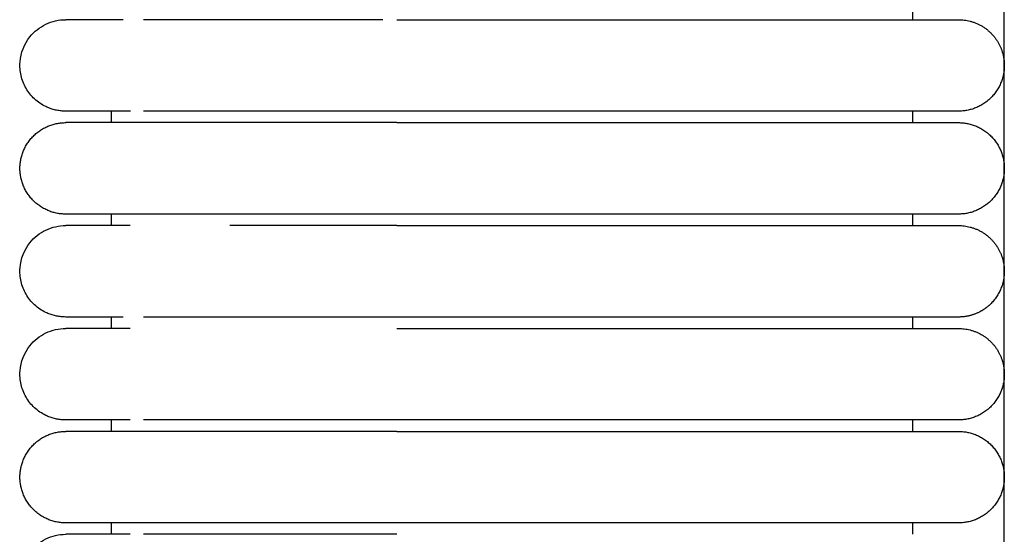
# Model space of a CAD drawing. Header units: millimetres. Extents: x -31695 to -19845, y -5614 to 7253.
# Tile 128 of 256: x -31406 to -31363, y 5378 to 5400. Entities that reach past the tile are written whole.
import ezdxf

# ---------------------------------------------------------------- set-up
doc = ezdxf.new("R2010")
doc.units = ezdxf.units.MM
doc.layers.add('2d', color=7, linetype='Continuous', true_color=0x000000)

msp = doc.modelspace()

# ---------------------------------------------------------------- linework, layer by layer
at = {"layer": '2d', "linetype": 'Continuous', "lineweight": -3}
msp.add_lwpolyline([(-31363.204, 4642.495), (-31363.204, 5407.495)], dxfattribs=at)
for points, degree in [([(-31367.204, 5400.495), (-31367.204, 5400.745), (-31367.204, 5400.995)], 2), ([(-31389.743, 5400.495), (-31380.974, 5400.495), (-31372.204, 5400.495)], 2), ([(-31404.2, 5396.495), (-31404.2, 5396.495), (-31404.2, 5396.495), (-31404.199, 5396.495)], 3), ([(-31402.204, 5395.995), (-31402.204, 5396.245), (-31402.204, 5396.495)], 2), ([(-31372.204, 5396.495), (-31380.974, 5396.495), (-31389.743, 5396.495)], 2), ([(-31367.204, 5395.996), (-31367.204, 5396.245), (-31367.204, 5396.495)], 2), ([(-31389.743, 5395.995), (-31380.974, 5395.995), (-31372.204, 5395.995)], 2), ([(-31367.204, 5395.995), (-31367.204, 5395.995), (-31367.204, 5395.996)], 2), ([(-31402.204, 5391.495), (-31402.204, 5391.745), (-31402.204, 5391.995)], 2), ([(-31372.204, 5391.995), (-31380.974, 5391.995), (-31389.743, 5391.995)], 2), ([(-31367.204, 5391.495), (-31367.204, 5391.745), (-31367.204, 5391.995)], 2), ([(-31389.743, 5391.495), (-31380.974, 5391.495), (-31372.204, 5391.495)], 2), ([(-31402.204, 5386.995), (-31402.204, 5387.245), (-31402.204, 5387.495)], 2), ([(-31372.204, 5387.495), (-31380.974, 5387.495), (-31389.743, 5387.495)], 2), ([(-31367.204, 5386.995), (-31367.204, 5387.245), (-31367.204, 5387.496)], 2), ([(-31389.743, 5386.995), (-31380.974, 5386.995), (-31372.204, 5386.995)], 2), ([(-31404.2, 5382.995), (-31404.2, 5382.995), (-31404.2, 5382.995), (-31404.199, 5382.995)], 3), ([(-31402.204, 5382.495), (-31402.204, 5382.745), (-31402.204, 5382.995)], 2), ([(-31372.204, 5382.995), (-31380.974, 5382.995), (-31389.743, 5382.995)], 2), ([(-31367.204, 5382.495), (-31367.204, 5382.745), (-31367.204, 5382.995)], 2), ([(-31389.743, 5382.495), (-31380.974, 5382.495), (-31372.204, 5382.495)], 2), ([(-31402.204, 5377.995), (-31402.204, 5378.245), (-31402.204, 5378.495)], 2), ([(-31372.204, 5378.495), (-31380.974, 5378.495), (-31389.743, 5378.495)], 2), ([(-31367.204, 5377.995), (-31367.204, 5378.245), (-31367.204, 5378.495)], 2)]:
    msp.add_open_spline(points, degree=degree, dxfattribs=at)
for points, knots in [([(-31404.2, 5396.495), (-31404.237, 5396.496), (-31404.271, 5396.497), (-31404.304, 5396.498), (-31404.337, 5396.5), (-31404.37, 5396.503), (-31404.403, 5396.505), (-31404.436, 5396.51), (-31404.469, 5396.514), (-31404.502, 5396.518), (-31404.535, 5396.524), (-31404.568, 5396.529), (-31404.6, 5396.535), (-31404.633, 5396.543), (-31404.665, 5396.55), (-31404.698, 5396.557), (-31404.73, 5396.566), (-31404.762, 5396.575), (-31404.794, 5396.584), (-31404.825, 5396.595), (-31404.857, 5396.605), (-31404.888, 5396.616), (-31404.919, 5396.628), (-31404.95, 5396.64), (-31404.981, 5396.652), (-31405.011, 5396.665), (-31405.042, 5396.679), (-31405.072, 5396.693), (-31405.252, 5396.779), (-31405.418, 5396.893), (-31405.565, 5397.029), (-31405.711, 5397.165), (-31405.837, 5397.322), (-31405.936, 5397.495), (-31406.036, 5397.668), (-31406.11, 5397.855), (-31406.154, 5398.05), (-31406.199, 5398.244), (-31406.214, 5398.446), (-31406.199, 5398.645), (-31406.169, 5399.042), (-31406.017, 5399.43), (-31405.768, 5399.742), (-31405.582, 5399.976), (-31405.342, 5400.167), (-31405.072, 5400.297), (-31404.803, 5400.427), (-31404.504, 5400.495), (-31404.204, 5400.495)], [27.520766, 27.520766, 27.520766, 27.520766, 28.585186, 28.585186, 28.585186, 29.649607, 29.649607, 29.649607, 30.714028, 30.714028, 30.714028, 31.778448, 31.778448, 31.778448, 32.842869, 32.842869, 32.842869, 33.90729, 33.90729, 33.90729, 34.97171, 34.97171, 34.97171, 36.036131, 36.036131, 36.036131, 37.100552, 37.100552, 37.100552, 37.740116, 37.740116, 37.740116, 38.37936, 38.37936, 38.37936, 39.018712, 39.018712, 39.018712, 39.658369, 39.658369, 39.658369, 40.950988, 40.950988, 40.950988, 41.914881, 41.914881, 41.914881, 42.878079, 42.878079, 42.878079, 42.878079]), ([(-31401.7, 5400.495), (-31402.245, 5400.495), (-31402.7, 5400.495), (-31403.066, 5400.495), (-31403.437, 5400.495), (-31403.715, 5400.495), (-31403.904, 5400.495), (-31404.092, 5400.495), (-31404.191, 5400.495), (-31404.204, 5400.495)], [1.332783, 1.332783, 1.332783, 1.332783, 8.630284, 8.630284, 8.630284, 15.940526, 15.940526, 15.940526, 23.144641, 23.144641, 23.144641, 23.144641]), ([(-31390.347, 5400.495), (-31390.549, 5400.495), (-31390.952, 5400.495), (-31391.553, 5400.495), (-31392.152, 5400.495), (-31392.745, 5400.495), (-31393.331, 5400.495), (-31393.909, 5400.495), (-31394.287, 5400.495), (-31394.662, 5400.495), (-31395.031, 5400.495), (-31395.567, 5400.495), (-31396.083, 5400.495), (-31396.58, 5400.495), (-31397.055, 5400.495), (-31397.509, 5400.495), (-31397.868, 5400.495), (-31398.144, 5400.495), (-31398.278, 5400.495), (-31398.352, 5400.495), (-31398.368, 5400.495), (-31398.399, 5400.495), (-31398.426, 5400.495), (-31398.449, 5400.495), (-31398.464, 5400.495), (-31398.491, 5400.495), (-31398.576, 5400.495), (-31398.682, 5400.495), (-31398.801, 5400.495), (-31398.89, 5400.495), (-31398.978, 5400.495), (-31399.065, 5400.495), (-31399.137, 5400.495), (-31399.194, 5400.495), (-31399.25, 5400.495), (-31399.32, 5400.495), (-31399.486, 5400.495), (-31399.647, 5400.495), (-31399.802, 5400.495), (-31399.879, 5400.495), (-31399.941, 5400.495), (-31399.991, 5400.495), (-31400.028, 5400.495), (-31400.064, 5400.495), (-31400.113, 5400.495), (-31400.196, 5400.495), (-31400.312, 5400.495), (-31400.412, 5400.495), (-31400.472, 5400.495), (-31400.494, 5400.495), (-31400.526, 5400.495), (-31400.563, 5400.495), (-31400.604, 5400.495), (-31400.63, 5400.495), (-31400.65, 5400.495), (-31400.671, 5400.495), (-31400.691, 5400.495), (-31400.711, 5400.495), (-31400.725, 5400.495), (-31400.74, 5400.495), (-31400.752, 5400.495), (-31400.762, 5400.495), (-31400.772, 5400.495), (-31400.779, 5400.495), (-31400.811, 5400.495)], [1.564355, 1.564355, 1.564355, 1.564355, 1.615769, 1.667183, 1.718596, 1.77001, 1.821424, 1.872837, 1.924251, 1.924251, 1.975864, 2.027477, 2.079089, 2.130702, 2.182315, 2.233928, 2.285541, 2.311347, 2.337153, 2.337153, 2.34019, 2.343226, 2.349299, 2.350817, 2.352335, 2.355371, 2.361444, 2.385734, 2.397879, 2.410025, 2.42217, 2.434315, 2.44646, 2.452533, 2.458605, 2.470751, 2.482896, 2.531477, 2.543622, 2.555767, 2.567912, 2.573985, 2.580058, 2.58613, 2.592203, 2.604348, 2.628638, 2.652929, 2.659001, 2.662038, 2.665074, 2.677219, 2.683292, 2.689364, 2.692401, 2.695437, 2.70151, 2.704546, 2.707582, 2.710618, 2.713655, 2.715173, 2.716691, 2.719727, 2.719727, 2.719727, 2.719727]), ([(-31401.381, 5396.495), (-31402.066, 5396.495), (-31402.627, 5396.495), (-31403.062, 5396.495), (-31403.432, 5396.495), (-31403.71, 5396.495), (-31403.899, 5396.495), (-31404.088, 5396.495), (-31404.186, 5396.495), (-31404.199, 5396.495)], [0, 0, 0, 0, 8.583004, 8.583004, 8.583004, 15.826789, 15.826789, 15.826789, 22.96541, 22.96541, 22.96541, 22.96541]), ([(-31389.743, 5396.495), (-31389.945, 5396.495), (-31390.146, 5396.495), (-31390.347, 5396.495), (-31390.549, 5396.495), (-31390.75, 5396.495), (-31390.951, 5396.495), (-31391.152, 5396.495), (-31391.352, 5396.495), (-31391.552, 5396.495), (-31391.752, 5396.495), (-31391.952, 5396.495), (-31392.15, 5396.495), (-31392.348, 5396.495), (-31392.546, 5396.495), (-31392.743, 5396.495), (-31392.939, 5396.495), (-31393.134, 5396.495), (-31393.328, 5396.495), (-31393.522, 5396.495), (-31393.715, 5396.495), (-31393.905, 5396.495), (-31394.096, 5396.495), (-31394.285, 5396.495), (-31394.472, 5396.495), (-31394.66, 5396.495), (-31394.845, 5396.495), (-31395.026, 5396.495), (-31395.208, 5396.495), (-31395.386, 5396.495), (-31395.562, 5396.495), (-31395.737, 5396.495), (-31395.909, 5396.495), (-31396.077, 5396.495), (-31396.246, 5396.495), (-31396.411, 5396.495), (-31396.573, 5396.495), (-31396.735, 5396.495), (-31396.894, 5396.495), (-31397.048, 5396.495), (-31397.203, 5396.495), (-31397.354, 5396.495), (-31397.502, 5396.495), (-31397.649, 5396.495), (-31397.793, 5396.495), (-31397.933, 5396.495), (-31398.003, 5396.495), (-31398.072, 5396.495), (-31398.14, 5396.495), (-31398.208, 5396.495), (-31398.275, 5396.495), (-31398.341, 5396.495), (-31398.349, 5396.495), (-31398.356, 5396.495), (-31398.364, 5396.495), (-31398.372, 5396.495), (-31398.38, 5396.495), (-31398.387, 5396.495), (-31398.403, 5396.495), (-31398.418, 5396.495), (-31398.434, 5396.495), (-31398.438, 5396.495), (-31398.441, 5396.495), (-31398.445, 5396.495), (-31398.449, 5396.495), (-31398.453, 5396.495), (-31398.457, 5396.495), (-31398.465, 5396.495), (-31398.472, 5396.495), (-31398.48, 5396.495), (-31398.495, 5396.495), (-31398.511, 5396.495), (-31398.526, 5396.495), (-31398.587, 5396.495), (-31398.648, 5396.495), (-31398.708, 5396.495), (-31398.738, 5396.495), (-31398.768, 5396.495), (-31398.797, 5396.495), (-31398.827, 5396.495), (-31398.857, 5396.495), (-31398.886, 5396.495), (-31398.916, 5396.495), (-31398.945, 5396.495), (-31398.974, 5396.495), (-31399.003, 5396.495), (-31399.032, 5396.495), (-31399.061, 5396.495), (-31399.09, 5396.495), (-31399.119, 5396.495), (-31399.147, 5396.495), (-31399.161, 5396.495), (-31399.176, 5396.495), (-31399.19, 5396.495), (-31399.204, 5396.495), (-31399.218, 5396.495), (-31399.232, 5396.495), (-31399.26, 5396.495), (-31399.288, 5396.495), (-31399.316, 5396.495), (-31399.344, 5396.495), (-31399.372, 5396.495), (-31399.399, 5396.495), (-31399.509, 5396.495), (-31399.616, 5396.495), (-31399.721, 5396.495), (-31399.747, 5396.495), (-31399.772, 5396.495), (-31399.798, 5396.495), (-31399.824, 5396.495), (-31399.849, 5396.495), (-31399.874, 5396.495), (-31399.9, 5396.495), (-31399.925, 5396.495), (-31399.95, 5396.495), (-31399.962, 5396.495), (-31399.974, 5396.495), (-31399.987, 5396.495), (-31399.999, 5396.495), (-31400.011, 5396.495), (-31400.024, 5396.495), (-31400.036, 5396.495), (-31400.048, 5396.495), (-31400.06, 5396.495), (-31400.072, 5396.495), (-31400.084, 5396.495), (-31400.096, 5396.495), (-31400.12, 5396.495), (-31400.144, 5396.495), (-31400.168, 5396.495), (-31400.215, 5396.495), (-31400.262, 5396.495), (-31400.307, 5396.495), (-31400.352, 5396.495), (-31400.397, 5396.495), (-31400.441, 5396.495), (-31400.452, 5396.495), (-31400.462, 5396.495), (-31400.473, 5396.495), (-31400.479, 5396.495), (-31400.484, 5396.495), (-31400.489, 5396.495), (-31400.495, 5396.495), (-31400.5, 5396.495), (-31400.505, 5396.495), (-31400.527, 5396.495), (-31400.548, 5396.495), (-31400.569, 5396.495), (-31400.579, 5396.495), (-31400.59, 5396.495), (-31400.6, 5396.495), (-31400.61, 5396.495), (-31400.621, 5396.495), (-31400.631, 5396.495), (-31400.636, 5396.495), (-31400.641, 5396.495), (-31400.646, 5396.495), (-31400.651, 5396.495), (-31400.656, 5396.495), (-31400.661, 5396.495), (-31400.671, 5396.495), (-31400.681, 5396.495), (-31400.691, 5396.495), (-31400.696, 5396.495), (-31400.701, 5396.495), (-31400.706, 5396.495), (-31400.711, 5396.495), (-31400.716, 5396.495), (-31400.721, 5396.495), (-31400.726, 5396.495), (-31400.731, 5396.495), (-31400.736, 5396.495), (-31400.741, 5396.495), (-31400.745, 5396.495), (-31400.75, 5396.495), (-31400.753, 5396.495), (-31400.755, 5396.495), (-31400.765, 5396.495), (-31400.77, 5396.495), (-31400.774, 5396.495), (-31400.806, 5396.495)], [1.758265, 1.758265, 1.758265, 1.758265, 2.366323, 2.366323, 2.366323, 2.974626, 2.974626, 2.974626, 3.58405, 3.58405, 3.58405, 4.19447, 4.19447, 4.19447, 4.805787, 4.805787, 4.805787, 5.41792, 5.41792, 5.41792, 6.030782, 6.030782, 6.030782, 6.644359, 6.644359, 6.644359, 7.257048, 7.257048, 7.257048, 7.864065, 7.864065, 7.864065, 8.465743, 8.465743, 8.465743, 9.062117, 9.062117, 9.062117, 9.653125, 9.653125, 9.653125, 10.23866, 10.23866, 10.23866, 10.818482, 10.818482, 10.818482, 11.106173, 11.106173, 11.106173, 11.392341, 11.392341, 11.392341, 11.425966, 11.425966, 11.425966, 11.459629, 11.459629, 11.459629, 11.527044, 11.527044, 11.527044, 11.543916, 11.543916, 11.543916, 11.560796, 11.560796, 11.560796, 11.594577, 11.594577, 11.594577, 11.662229, 11.662229, 11.662229, 11.933992, 11.933992, 11.933992, 12.070562, 12.070562, 12.070562, 12.207581, 12.207581, 12.207581, 12.345045, 12.345045, 12.345045, 12.482946, 12.482946, 12.482946, 12.62128, 12.62128, 12.62128, 12.690608, 12.690608, 12.690608, 12.760042, 12.760042, 12.760042, 12.899227, 12.899227, 12.899227, 13.038829, 13.038829, 13.038829, 13.601325, 13.601325, 13.601325, 13.742956, 13.742956, 13.742956, 13.884983, 13.884983, 13.884983, 14.027405, 14.027405, 14.027405, 14.098763, 14.098763, 14.098763, 14.170219, 14.170219, 14.170219, 14.241773, 14.241773, 14.241773, 14.313424, 14.313424, 14.313424, 14.457016, 14.457016, 14.457016, 14.745358, 14.745358, 14.745358, 15.03525, 15.03525, 15.03525, 15.107966, 15.107966, 15.107966, 15.144362, 15.144362, 15.144362, 15.180781, 15.180781, 15.180781, 15.3267, 15.3267, 15.3267, 15.399807, 15.399807, 15.399807, 15.473012, 15.473012, 15.473012, 15.509651, 15.509651, 15.509651, 15.546315, 15.546315, 15.546315, 15.619717, 15.619717, 15.619717, 15.656455, 15.656455, 15.656455, 15.693218, 15.693218, 15.693218, 15.730006, 15.730006, 15.730006, 15.766819, 15.766819, 15.766819, 15.803657, 15.803657, 15.803657, 15.840519, 15.840519, 15.840519, 15.840519]), ([(-31404.2, 5387.495), (-31404.237, 5387.496), (-31404.271, 5387.497), (-31404.304, 5387.498), (-31404.337, 5387.5), (-31404.37, 5387.503), (-31404.403, 5387.505), (-31404.436, 5387.51), (-31404.469, 5387.514), (-31404.502, 5387.518), (-31404.535, 5387.524), (-31404.568, 5387.529), (-31404.6, 5387.535), (-31404.633, 5387.543), (-31404.665, 5387.55), (-31404.698, 5387.557), (-31404.73, 5387.566), (-31404.762, 5387.575), (-31404.794, 5387.584), (-31404.825, 5387.595), (-31404.857, 5387.605), (-31404.888, 5387.616), (-31404.919, 5387.628), (-31404.95, 5387.64), (-31404.981, 5387.652), (-31405.011, 5387.665), (-31405.042, 5387.679), (-31405.072, 5387.693), (-31405.252, 5387.779), (-31405.418, 5387.893), (-31405.565, 5388.029), (-31405.711, 5388.165), (-31405.837, 5388.322), (-31405.936, 5388.495), (-31406.036, 5388.668), (-31406.11, 5388.855), (-31406.154, 5389.05), (-31406.199, 5389.244), (-31406.214, 5389.446), (-31406.199, 5389.645), (-31406.169, 5390.042), (-31406.017, 5390.43), (-31405.768, 5390.742), (-31405.582, 5390.976), (-31405.342, 5391.167), (-31405.072, 5391.297), (-31404.803, 5391.427), (-31404.504, 5391.495), (-31404.204, 5391.495)], [27.461889, 27.461889, 27.461889, 27.461889, 28.530391, 28.530391, 28.530391, 29.598892, 29.598892, 29.598892, 30.667394, 30.667394, 30.667394, 31.735895, 31.735895, 31.735895, 32.804396, 32.804396, 32.804396, 33.872898, 33.872898, 33.872898, 34.941399, 34.941399, 34.941399, 36.009901, 36.009901, 36.009901, 37.078402, 37.078402, 37.078402, 37.720418, 37.720418, 37.720418, 38.362113, 38.362113, 38.362113, 39.003916, 39.003916, 39.003916, 39.646025, 39.646025, 39.646025, 40.9436, 40.9436, 40.9436, 41.911189, 41.911189, 41.911189, 42.878079, 42.878079, 42.878079, 42.878079]), ([(-31401.386, 5391.495), (-31402.071, 5391.495), (-31402.632, 5391.495), (-31403.066, 5391.495), (-31403.437, 5391.495), (-31403.715, 5391.495), (-31403.904, 5391.495), (-31404.092, 5391.495), (-31404.191, 5391.495), (-31404.204, 5391.495)], [0, 0, 0, 0, 8.64999, 8.64999, 8.64999, 15.950307, 15.950307, 15.950307, 23.144641, 23.144641, 23.144641, 23.144641]), ([(-31389.743, 5391.495), (-31389.945, 5391.495), (-31390.348, 5391.495), (-31390.951, 5391.495), (-31391.553, 5391.495), (-31392.152, 5391.495), (-31392.745, 5391.495), (-31393.331, 5391.495), (-31393.909, 5391.495), (-31394.287, 5391.495), (-31394.662, 5391.495), (-31395.031, 5391.495), (-31395.567, 5391.495), (-31396.249, 5391.495), (-31396.729, 5391.495), (-31397.034, 5391.495)], [1.5131938, 1.5131938, 1.5131938, 1.5131938, 1.5643554, 1.615517, 1.6666785, 1.7178401, 1.7690017, 1.8201632, 1.8713248, 1.9224864, 1.9224864, 1.9738461, 2.0252058, 2.0765655, 2.1773658, 2.1773658, 2.1773658, 2.1773658]), ([(-31401.691, 5387.495), (-31402.237, 5387.495), (-31402.694, 5387.495), (-31403.062, 5387.495), (-31403.432, 5387.495), (-31403.71, 5387.495), (-31403.899, 5387.495), (-31404.088, 5387.495), (-31404.186, 5387.495), (-31404.199, 5387.495)], [1.31115, 1.31115, 1.31115, 1.31115, 8.570493, 8.570493, 8.570493, 15.820579, 15.820579, 15.820579, 22.965411, 22.965411, 22.965411, 22.965411]), ([(-31389.743, 5387.495), (-31389.945, 5387.495), (-31390.146, 5387.495), (-31390.347, 5387.495), (-31390.549, 5387.495), (-31390.75, 5387.495), (-31390.951, 5387.495), (-31391.152, 5387.495), (-31391.353, 5387.495), (-31391.553, 5387.495), (-31391.753, 5387.495), (-31391.952, 5387.495), (-31392.151, 5387.495), (-31392.35, 5387.495), (-31392.547, 5387.495), (-31392.744, 5387.495), (-31392.94, 5387.495), (-31393.136, 5387.495), (-31393.33, 5387.495), (-31393.524, 5387.495), (-31393.716, 5387.495), (-31393.907, 5387.495), (-31394.098, 5387.495), (-31394.287, 5387.495), (-31394.474, 5387.495), (-31394.662, 5387.495), (-31394.847, 5387.495), (-31395.029, 5387.495), (-31395.21, 5387.495), (-31395.389, 5387.495), (-31395.564, 5387.495), (-31395.739, 5387.495), (-31395.911, 5387.495), (-31396.08, 5387.495), (-31396.249, 5387.495), (-31396.414, 5387.495), (-31396.576, 5387.495), (-31396.738, 5387.495), (-31396.897, 5387.495), (-31397.051, 5387.495), (-31397.206, 5387.495), (-31397.358, 5387.495), (-31397.505, 5387.495), (-31397.579, 5387.495), (-31397.652, 5387.495), (-31397.724, 5387.495), (-31397.795, 5387.495), (-31397.866, 5387.495), (-31397.936, 5387.495), (-31398.076, 5387.495), (-31398.212, 5387.495), (-31398.344, 5387.495), (-31398.346, 5387.495), (-31398.348, 5387.495), (-31398.356, 5387.495), (-31398.36, 5387.495), (-31398.364, 5387.495), (-31398.368, 5387.495), (-31398.376, 5387.495), (-31398.383, 5387.495), (-31398.391, 5387.495), (-31398.395, 5387.495), (-31398.399, 5387.495), (-31398.403, 5387.495), (-31398.407, 5387.495), (-31398.41, 5387.495), (-31398.414, 5387.495), (-31398.418, 5387.495), (-31398.422, 5387.495), (-31398.426, 5387.495), (-31398.43, 5387.495), (-31398.434, 5387.495), (-31398.437, 5387.495), (-31398.468, 5387.495), (-31398.499, 5387.495), (-31398.53, 5387.495), (-31398.56, 5387.495), (-31398.591, 5387.495), (-31398.621, 5387.495), (-31398.651, 5387.495), (-31398.681, 5387.495), (-31398.712, 5387.495), (-31398.727, 5387.495), (-31398.742, 5387.495), (-31398.756, 5387.495), (-31398.764, 5387.495), (-31398.771, 5387.495), (-31398.779, 5387.495), (-31398.786, 5387.495), (-31398.794, 5387.495), (-31398.801, 5387.495), (-31398.831, 5387.495), (-31398.861, 5387.495), (-31398.89, 5387.495), (-31398.949, 5387.495), (-31399.007, 5387.495), (-31399.065, 5387.495), (-31399.123, 5387.495), (-31399.18, 5387.495), (-31399.236, 5387.495), (-31399.243, 5387.495), (-31399.25, 5387.495), (-31399.257, 5387.495), (-31399.264, 5387.495), (-31399.271, 5387.495), (-31399.278, 5387.495), (-31399.292, 5387.495), (-31399.306, 5387.495), (-31399.32, 5387.495), (-31399.348, 5387.495), (-31399.376, 5387.495), (-31399.403, 5387.495), (-31399.458, 5387.495), (-31399.513, 5387.495), (-31399.566, 5387.495), (-31399.62, 5387.495), (-31399.673, 5387.495), (-31399.725, 5387.495), (-31399.751, 5387.495), (-31399.777, 5387.495), (-31399.802, 5387.495), (-31399.828, 5387.495), (-31399.853, 5387.495), (-31399.879, 5387.495), (-31399.904, 5387.495), (-31399.929, 5387.495), (-31399.954, 5387.495), (-31399.966, 5387.495), (-31399.979, 5387.495), (-31399.991, 5387.495), (-31400.003, 5387.495), (-31400.016, 5387.495), (-31400.028, 5387.495), (-31400.04, 5387.495), (-31400.052, 5387.495), (-31400.064, 5387.495), (-31400.07, 5387.495), (-31400.077, 5387.495), (-31400.083, 5387.495), (-31400.089, 5387.495), (-31400.095, 5387.495), (-31400.101, 5387.495), (-31400.107, 5387.495), (-31400.113, 5387.495), (-31400.119, 5387.495), (-31400.125, 5387.495), (-31400.131, 5387.495), (-31400.137, 5387.495), (-31400.148, 5387.495), (-31400.16, 5387.495), (-31400.172, 5387.495), (-31400.22, 5387.495), (-31400.266, 5387.495), (-31400.311, 5387.495), (-31400.357, 5387.495), (-31400.401, 5387.495), (-31400.445, 5387.495), (-31400.451, 5387.495), (-31400.456, 5387.495), (-31400.461, 5387.495), (-31400.467, 5387.495), (-31400.472, 5387.495), (-31400.478, 5387.495), (-31400.483, 5387.495), (-31400.488, 5387.495), (-31400.494, 5387.495), (-31400.499, 5387.495), (-31400.505, 5387.495), (-31400.51, 5387.495), (-31400.531, 5387.495), (-31400.552, 5387.495), (-31400.573, 5387.495), (-31400.584, 5387.495), (-31400.594, 5387.495), (-31400.604, 5387.495), (-31400.615, 5387.495), (-31400.625, 5387.495), (-31400.635, 5387.495), (-31400.64, 5387.495), (-31400.645, 5387.495), (-31400.651, 5387.495), (-31400.653, 5387.495), (-31400.656, 5387.495), (-31400.666, 5387.495), (-31400.676, 5387.495), (-31400.686, 5387.495), (-31400.696, 5387.495), (-31400.701, 5387.495), (-31400.706, 5387.495), (-31400.711, 5387.495), (-31400.716, 5387.495), (-31400.721, 5387.495), (-31400.726, 5387.495), (-31400.728, 5387.495), (-31400.73, 5387.495), (-31400.74, 5387.495), (-31400.745, 5387.495), (-31400.75, 5387.495), (-31400.809, 5387.495)], [1.758068, 1.758068, 1.758068, 1.758068, 2.369594, 2.369594, 2.369594, 2.981155, 2.981155, 2.981155, 3.593833, 3.593833, 3.593833, 4.207519, 4.207519, 4.207519, 4.822108, 4.822108, 4.822108, 5.43751, 5.43751, 5.43751, 6.053659, 6.053659, 6.053659, 6.670529, 6.670529, 6.670529, 7.286505, 7.286505, 7.286505, 7.896781, 7.896781, 7.896781, 8.501675, 8.501675, 8.501675, 9.101245, 9.101245, 9.101245, 9.695424, 9.695424, 9.695424, 10.284089, 10.284089, 10.284089, 10.57627, 10.57627, 10.57627, 10.866992, 10.866992, 10.866992, 11.443952, 11.443952, 11.443952, 11.460852, 11.460852, 11.460852, 11.477761, 11.477761, 11.477761, 11.511602, 11.511602, 11.511602, 11.528534, 11.528534, 11.528534, 11.545474, 11.545474, 11.545474, 11.562421, 11.562421, 11.562421, 11.579375, 11.579375, 11.579375, 11.715278, 11.715278, 11.715278, 11.851652, 11.851652, 11.851652, 11.98849, 11.98849, 11.98849, 12.057082, 12.057082, 12.057082, 12.09142, 12.09142, 12.09142, 12.125787, 12.125787, 12.125787, 12.263535, 12.263535, 12.263535, 12.540365, 12.540365, 12.540365, 12.818935, 12.818935, 12.818935, 12.853877, 12.853877, 12.853877, 12.888844, 12.888844, 12.888844, 12.958859, 12.958859, 12.958859, 13.099202, 13.099202, 13.099202, 13.381133, 13.381133, 13.381133, 13.664695, 13.664695, 13.664695, 13.807079, 13.807079, 13.807079, 13.949861, 13.949861, 13.949861, 14.093039, 14.093039, 14.093039, 14.164776, 14.164776, 14.164776, 14.236611, 14.236611, 14.236611, 14.308545, 14.308545, 14.308545, 14.344548, 14.344548, 14.344548, 14.380576, 14.380576, 14.380576, 14.416628, 14.416628, 14.416628, 14.452705, 14.452705, 14.452705, 14.524931, 14.524931, 14.524931, 14.81481, 14.81481, 14.81481, 15.106246, 15.106246, 15.106246, 15.142785, 15.142785, 15.142785, 15.179349, 15.179349, 15.179349, 15.215937, 15.215937, 15.215937, 15.25255, 15.25255, 15.25255, 15.399245, 15.399245, 15.399245, 15.47274, 15.47274, 15.47274, 15.546333, 15.546333, 15.546333, 15.583167, 15.583167, 15.583167, 15.620026, 15.620026, 15.620026, 15.693817, 15.693817, 15.693817, 15.730751, 15.730751, 15.730751, 15.767709, 15.767709, 15.767709, 15.804692, 15.804692, 15.804692, 15.8417, 15.8417, 15.8417, 15.8417]), ([(-31404.2, 5382.995), (-31404.237, 5382.996), (-31404.271, 5382.997), (-31404.304, 5382.998), (-31404.337, 5383), (-31404.37, 5383.003), (-31404.403, 5383.005), (-31404.436, 5383.01), (-31404.469, 5383.014), (-31404.502, 5383.018), (-31404.535, 5383.024), (-31404.568, 5383.029), (-31404.6, 5383.035), (-31404.633, 5383.043), (-31404.665, 5383.05), (-31404.698, 5383.057), (-31404.73, 5383.066), (-31404.762, 5383.075), (-31404.794, 5383.084), (-31404.825, 5383.095), (-31404.857, 5383.105), (-31404.888, 5383.116), (-31404.919, 5383.128), (-31404.95, 5383.14), (-31404.981, 5383.152), (-31405.011, 5383.165), (-31405.042, 5383.179), (-31405.072, 5383.193), (-31405.252, 5383.279), (-31405.418, 5383.393), (-31405.565, 5383.529), (-31405.711, 5383.665), (-31405.837, 5383.822), (-31405.936, 5383.995), (-31406.036, 5384.168), (-31406.11, 5384.355), (-31406.154, 5384.55), (-31406.199, 5384.744), (-31406.214, 5384.946), (-31406.199, 5385.145), (-31406.169, 5385.542), (-31406.017, 5385.93), (-31405.768, 5386.242), (-31405.582, 5386.476), (-31405.342, 5386.667), (-31405.072, 5386.797), (-31404.803, 5386.927), (-31404.504, 5386.995), (-31404.204, 5386.995)], [27.520766, 27.520766, 27.520766, 27.520766, 28.585187, 28.585187, 28.585187, 29.649608, 29.649608, 29.649608, 30.714028, 30.714028, 30.714028, 31.778449, 31.778449, 31.778449, 32.842869, 32.842869, 32.842869, 33.90729, 33.90729, 33.90729, 34.971711, 34.971711, 34.971711, 36.036131, 36.036131, 36.036131, 37.100552, 37.100552, 37.100552, 37.740116, 37.740116, 37.740116, 38.37936, 38.37936, 38.37936, 39.018713, 39.018713, 39.018713, 39.658369, 39.658369, 39.658369, 40.950988, 40.950988, 40.950988, 41.914881, 41.914881, 41.914881, 42.878079, 42.878079, 42.878079, 42.878079]), ([(-31401.386, 5386.995), (-31402.071, 5386.995), (-31402.632, 5386.995), (-31403.066, 5386.995), (-31403.437, 5386.995), (-31403.715, 5386.995), (-31403.904, 5386.995), (-31404.092, 5386.995), (-31404.191, 5386.995), (-31404.204, 5386.995)], [0, 0, 0, 0, 8.64999, 8.64999, 8.64999, 15.950307, 15.950307, 15.950307, 23.144641, 23.144641, 23.144641, 23.144641]), ([(-31401.386, 5382.995), (-31402.069, 5382.995), (-31402.628, 5382.995), (-31403.062, 5382.995), (-31403.432, 5382.995), (-31403.71, 5382.995), (-31403.899, 5382.995), (-31404.088, 5382.995), (-31404.186, 5382.995), (-31404.199, 5382.995)], [0.021128, 0.021128, 0.021128, 0.021128, 8.582815, 8.582815, 8.582815, 15.826695, 15.826695, 15.826695, 22.965412, 22.965412, 22.965412, 22.965412]), ([(-31389.743, 5382.995), (-31389.943, 5382.995), (-31390.148, 5382.995), (-31390.347, 5382.995), (-31390.549, 5382.995), (-31390.75, 5382.995), (-31390.951, 5382.995), (-31391.152, 5382.995), (-31391.353, 5382.995), (-31391.553, 5382.995), (-31391.753, 5382.995), (-31391.952, 5382.995), (-31392.151, 5382.995), (-31392.35, 5382.995), (-31392.547, 5382.995), (-31392.744, 5382.995), (-31392.94, 5382.995), (-31393.136, 5382.995), (-31393.33, 5382.995), (-31393.524, 5382.995), (-31393.716, 5382.995), (-31393.907, 5382.995), (-31394.098, 5382.995), (-31394.287, 5382.995), (-31394.474, 5382.995), (-31394.662, 5382.995), (-31394.847, 5382.995), (-31395.029, 5382.995), (-31395.21, 5382.995), (-31395.389, 5382.995), (-31395.564, 5382.995), (-31395.739, 5382.995), (-31395.911, 5382.995), (-31396.08, 5382.995), (-31396.249, 5382.995), (-31396.414, 5382.995), (-31396.576, 5382.995), (-31396.738, 5382.995), (-31396.897, 5382.995), (-31397.051, 5382.995), (-31397.206, 5382.995), (-31397.358, 5382.995), (-31397.505, 5382.995), (-31397.579, 5382.995), (-31397.652, 5382.995), (-31397.724, 5382.995), (-31397.795, 5382.995), (-31397.866, 5382.995), (-31397.936, 5382.995), (-31398.076, 5382.995), (-31398.212, 5382.995), (-31398.344, 5382.995), (-31398.346, 5382.995), (-31398.348, 5382.995), (-31398.356, 5382.995), (-31398.36, 5382.995), (-31398.364, 5382.995), (-31398.368, 5382.995), (-31398.376, 5382.995), (-31398.383, 5382.995), (-31398.391, 5382.995), (-31398.395, 5382.995), (-31398.399, 5382.995), (-31398.403, 5382.995), (-31398.407, 5382.995), (-31398.41, 5382.995), (-31398.414, 5382.995), (-31398.418, 5382.995), (-31398.422, 5382.995), (-31398.426, 5382.995), (-31398.43, 5382.995), (-31398.434, 5382.995), (-31398.437, 5382.995), (-31398.468, 5382.995), (-31398.499, 5382.995), (-31398.53, 5382.995), (-31398.56, 5382.995), (-31398.591, 5382.995), (-31398.621, 5382.995), (-31398.651, 5382.995), (-31398.681, 5382.995), (-31398.712, 5382.995), (-31398.727, 5382.995), (-31398.742, 5382.995), (-31398.756, 5382.995), (-31398.764, 5382.995), (-31398.771, 5382.995), (-31398.779, 5382.995), (-31398.786, 5382.995), (-31398.794, 5382.995), (-31398.801, 5382.995), (-31398.831, 5382.995), (-31398.861, 5382.995), (-31398.89, 5382.995), (-31398.949, 5382.995), (-31399.007, 5382.995), (-31399.065, 5382.995), (-31399.123, 5382.995), (-31399.18, 5382.995), (-31399.236, 5382.995), (-31399.243, 5382.995), (-31399.25, 5382.995), (-31399.257, 5382.995), (-31399.264, 5382.995), (-31399.271, 5382.995), (-31399.278, 5382.995), (-31399.292, 5382.995), (-31399.306, 5382.995), (-31399.32, 5382.995), (-31399.348, 5382.995), (-31399.376, 5382.995), (-31399.403, 5382.995), (-31399.458, 5382.995), (-31399.513, 5382.995), (-31399.566, 5382.995), (-31399.62, 5382.995), (-31399.673, 5382.995), (-31399.725, 5382.995), (-31399.751, 5382.995), (-31399.777, 5382.995), (-31399.802, 5382.995), (-31399.828, 5382.995), (-31399.853, 5382.995), (-31399.879, 5382.995), (-31399.904, 5382.995), (-31399.929, 5382.995), (-31399.954, 5382.995), (-31399.966, 5382.995), (-31399.979, 5382.995), (-31399.991, 5382.995), (-31400.003, 5382.995), (-31400.016, 5382.995), (-31400.028, 5382.995), (-31400.04, 5382.995), (-31400.052, 5382.995), (-31400.064, 5382.995), (-31400.07, 5382.995), (-31400.077, 5382.995), (-31400.083, 5382.995), (-31400.089, 5382.995), (-31400.095, 5382.995), (-31400.101, 5382.995), (-31400.107, 5382.995), (-31400.113, 5382.995), (-31400.119, 5382.995), (-31400.125, 5382.995), (-31400.131, 5382.995), (-31400.137, 5382.995), (-31400.148, 5382.995), (-31400.16, 5382.995), (-31400.172, 5382.995), (-31400.22, 5382.995), (-31400.266, 5382.995), (-31400.311, 5382.995), (-31400.357, 5382.995), (-31400.401, 5382.995), (-31400.445, 5382.995), (-31400.451, 5382.995), (-31400.456, 5382.995), (-31400.461, 5382.995), (-31400.467, 5382.995), (-31400.472, 5382.995), (-31400.478, 5382.995), (-31400.483, 5382.995), (-31400.488, 5382.995), (-31400.494, 5382.995), (-31400.499, 5382.995), (-31400.505, 5382.995), (-31400.51, 5382.995), (-31400.531, 5382.995), (-31400.552, 5382.995), (-31400.573, 5382.995), (-31400.584, 5382.995), (-31400.594, 5382.995), (-31400.604, 5382.995), (-31400.615, 5382.995), (-31400.625, 5382.995), (-31400.635, 5382.995), (-31400.64, 5382.995), (-31400.645, 5382.995), (-31400.651, 5382.995), (-31400.653, 5382.995), (-31400.656, 5382.995), (-31400.666, 5382.995), (-31400.676, 5382.995), (-31400.686, 5382.995), (-31400.696, 5382.995), (-31400.701, 5382.995), (-31400.706, 5382.995), (-31400.711, 5382.995), (-31400.716, 5382.995), (-31400.721, 5382.995), (-31400.726, 5382.995), (-31400.728, 5382.995), (-31400.73, 5382.995), (-31400.74, 5382.995), (-31400.745, 5382.995), (-31400.75, 5382.995), (-31400.809, 5382.995)], [0, 0, 0, 0, 0.610352, 0.610352, 0.610352, 1.221914, 1.221914, 1.221914, 1.834593, 1.834593, 1.834593, 2.448279, 2.448279, 2.448279, 3.062869, 3.062869, 3.062869, 3.678272, 3.678272, 3.678272, 4.294421, 4.294421, 4.294421, 4.911291, 4.911291, 4.911291, 5.527268, 5.527268, 5.527268, 6.137544, 6.137544, 6.137544, 6.742439, 6.742439, 6.742439, 7.34201, 7.34201, 7.34201, 7.936188, 7.936188, 7.936188, 8.524855, 8.524855, 8.524855, 8.817036, 8.817036, 8.817036, 9.107758, 9.107758, 9.107758, 9.684718, 9.684718, 9.684718, 9.701618, 9.701618, 9.701618, 9.718527, 9.718527, 9.718527, 9.752369, 9.752369, 9.752369, 9.769301, 9.769301, 9.769301, 9.78624, 9.78624, 9.78624, 9.803187, 9.803187, 9.803187, 9.820142, 9.820142, 9.820142, 9.956045, 9.956045, 9.956045, 10.092419, 10.092419, 10.092419, 10.229257, 10.229257, 10.229257, 10.297848, 10.297848, 10.297848, 10.332187, 10.332187, 10.332187, 10.366554, 10.366554, 10.366554, 10.504302, 10.504302, 10.504302, 10.781132, 10.781132, 10.781132, 11.059703, 11.059703, 11.059703, 11.094644, 11.094644, 11.094644, 11.129612, 11.129612, 11.129612, 11.199627, 11.199627, 11.199627, 11.33997, 11.33997, 11.33997, 11.621901, 11.621901, 11.621901, 11.905463, 11.905463, 11.905463, 12.047847, 12.047847, 12.047847, 12.190629, 12.190629, 12.190629, 12.333807, 12.333807, 12.333807, 12.405544, 12.405544, 12.405544, 12.47738, 12.47738, 12.47738, 12.549313, 12.549313, 12.549313, 12.585317, 12.585317, 12.585317, 12.621345, 12.621345, 12.621345, 12.657397, 12.657397, 12.657397, 12.693474, 12.693474, 12.693474, 12.7657, 12.7657, 12.7657, 13.055579, 13.055579, 13.055579, 13.347015, 13.347015, 13.347015, 13.383554, 13.383554, 13.383554, 13.420118, 13.420118, 13.420118, 13.456707, 13.456707, 13.456707, 13.493319, 13.493319, 13.493319, 13.640014, 13.640014, 13.640014, 13.713509, 13.713509, 13.713509, 13.787103, 13.787103, 13.787103, 13.823937, 13.823937, 13.823937, 13.860796, 13.860796, 13.860796, 13.934587, 13.934587, 13.934587, 13.97152, 13.97152, 13.97152, 14.008478, 14.008478, 14.008478, 14.045462, 14.045462, 14.045462, 14.08247, 14.08247, 14.08247, 14.08247]), ([(-31404.2, 5373.995), (-31404.237, 5373.996), (-31404.271, 5373.997), (-31404.304, 5373.998), (-31404.337, 5374), (-31404.37, 5374.003), (-31404.403, 5374.005), (-31404.436, 5374.01), (-31404.469, 5374.014), (-31404.502, 5374.018), (-31404.535, 5374.024), (-31404.568, 5374.029), (-31404.6, 5374.035), (-31404.633, 5374.043), (-31404.665, 5374.05), (-31404.698, 5374.057), (-31404.73, 5374.066), (-31404.762, 5374.075), (-31404.794, 5374.084), (-31404.825, 5374.095), (-31404.857, 5374.105), (-31404.888, 5374.116), (-31404.919, 5374.128), (-31404.95, 5374.14), (-31404.981, 5374.152), (-31405.011, 5374.165), (-31405.042, 5374.179), (-31405.072, 5374.193), (-31405.252, 5374.279), (-31405.418, 5374.393), (-31405.565, 5374.529), (-31405.711, 5374.665), (-31405.837, 5374.822), (-31405.936, 5374.995), (-31406.036, 5375.168), (-31406.11, 5375.355), (-31406.154, 5375.55), (-31406.199, 5375.744), (-31406.214, 5375.946), (-31406.199, 5376.145), (-31406.169, 5376.542), (-31406.017, 5376.93), (-31405.768, 5377.242), (-31405.582, 5377.476), (-31405.342, 5377.667), (-31405.072, 5377.797), (-31404.803, 5377.927), (-31404.504, 5377.995), (-31404.204, 5377.995)], [27.520767, 27.520767, 27.520767, 27.520767, 28.585187, 28.585187, 28.585187, 29.649608, 29.649608, 29.649608, 30.714028, 30.714028, 30.714028, 31.778449, 31.778449, 31.778449, 32.84287, 32.84287, 32.84287, 33.90729, 33.90729, 33.90729, 34.971711, 34.971711, 34.971711, 36.036131, 36.036131, 36.036131, 37.100552, 37.100552, 37.100552, 37.740116, 37.740116, 37.740116, 38.37936, 38.37936, 38.37936, 39.018713, 39.018713, 39.018713, 39.658369, 39.658369, 39.658369, 40.950988, 40.950988, 40.950988, 41.914881, 41.914881, 41.914881, 42.878079, 42.878079, 42.878079, 42.878079]), ([(-31401.386, 5377.995), (-31402.071, 5377.995), (-31402.632, 5377.995), (-31403.066, 5377.995), (-31403.437, 5377.995), (-31403.715, 5377.995), (-31403.904, 5377.995), (-31404.092, 5377.995), (-31404.191, 5377.995), (-31404.204, 5377.995)], [0, 0, 0, 0, 8.64999, 8.64999, 8.64999, 15.950307, 15.950307, 15.950307, 23.144641, 23.144641, 23.144641, 23.144641]), ([(-31389.743, 5377.995), (-31389.945, 5377.995), (-31390.348, 5377.995), (-31390.952, 5377.995), (-31391.553, 5377.995), (-31392.152, 5377.995), (-31392.745, 5377.995), (-31393.331, 5377.995), (-31393.909, 5377.995), (-31394.287, 5377.995), (-31394.662, 5377.995), (-31395.031, 5377.995), (-31395.567, 5377.995), (-31396.083, 5377.995), (-31396.58, 5377.995), (-31397.055, 5377.995), (-31397.509, 5377.995), (-31397.868, 5377.995), (-31398.144, 5377.995), (-31398.278, 5377.995), (-31398.352, 5377.995), (-31398.368, 5377.995), (-31398.399, 5377.995), (-31398.426, 5377.995), (-31398.449, 5377.995), (-31398.464, 5377.995), (-31398.491, 5377.995), (-31398.576, 5377.995), (-31398.682, 5377.995), (-31398.801, 5377.995), (-31398.89, 5377.995), (-31398.978, 5377.995), (-31399.065, 5377.995), (-31399.137, 5377.995), (-31399.194, 5377.995), (-31399.25, 5377.995), (-31399.32, 5377.995), (-31399.486, 5377.995), (-31399.647, 5377.995), (-31399.802, 5377.995), (-31399.879, 5377.995), (-31399.941, 5377.995), (-31399.991, 5377.995), (-31400.028, 5377.995), (-31400.064, 5377.995), (-31400.113, 5377.995), (-31400.196, 5377.995), (-31400.312, 5377.995), (-31400.412, 5377.995), (-31400.472, 5377.995), (-31400.494, 5377.995), (-31400.526, 5377.995), (-31400.563, 5377.995), (-31400.604, 5377.995), (-31400.63, 5377.995), (-31400.65, 5377.995), (-31400.671, 5377.995), (-31400.691, 5377.995), (-31400.711, 5377.995), (-31400.725, 5377.995), (-31400.74, 5377.995), (-31400.752, 5377.995), (-31400.762, 5377.995), (-31400.772, 5377.995), (-31400.779, 5377.995), (-31400.811, 5377.995)], [1.513194, 1.513194, 1.513194, 1.513194, 1.564597, 1.616, 1.667403, 1.718806, 1.770208, 1.821611, 1.873014, 1.924417, 1.924417, 1.976019, 2.027621, 2.079223, 2.130825, 2.182427, 2.234029, 2.285631, 2.311432, 2.337233, 2.337233, 2.340269, 2.343305, 2.349376, 2.350894, 2.352412, 2.355447, 2.361519, 2.385804, 2.397947, 2.410089, 2.422232, 2.434375, 2.446517, 2.452589, 2.45866, 2.470803, 2.482945, 2.531516, 2.543659, 2.555801, 2.567944, 2.574015, 2.580087, 2.586158, 2.592229, 2.604372, 2.628657, 2.652943, 2.659014, 2.66205, 2.665085, 2.677228, 2.683299, 2.689371, 2.692406, 2.695442, 2.701513, 2.704549, 2.707585, 2.71062, 2.713656, 2.715174, 2.716692, 2.719727, 2.719727, 2.719727, 2.719727])]:
    msp.add_open_spline(points, degree=3, knots=knots, dxfattribs=at)
for points, weights, knots in [([(-31372.204, 5400.495), (-31369.305, 5400.495), (-31367.255, 5400.495), (-31365.204, 5400.495), (-31365.204, 5400.495)], [1, 0.853553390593, 0.853553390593, 0.853553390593, 1], [0, 0, 0, 5.79899, 5.79899, 11.59798, 11.59798, 11.59798]), ([(-31363.422, 5399.403), (-31363.204, 5398.975), (-31363.204, 5398.495), (-31363.204, 5397.667), (-31363.79, 5397.081), (-31364.376, 5396.495), (-31365.204, 5396.495)], [0.874965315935, 0.909550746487, 1, 0.853553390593, 0.853553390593, 0.853553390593, 1], [2.290392, 2.290392, 2.290392, 3.313708, 3.313708, 4.970563, 4.970563, 6.627417, 6.627417, 6.627417]), ([(-31365.204, 5396.495), (-31365.204, 5396.495), (-31367.255, 5396.495), (-31369.305, 5396.495), (-31372.204, 5396.495)], [1, 0.853553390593, 0.853553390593, 0.853553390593, 1], [0, 0, 0, 5.79899, 5.79899, 11.59798, 11.59798, 11.59798]), ([(-31404.204, 5391.995), (-31406.204, 5391.995), (-31406.204, 5393.995), (-31406.204, 5395.995), (-31404.204, 5395.995)], [1, 0.707106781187, 1, 0.707106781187, 1], [0, 0, 0, 1.570796, 1.570796, 3.141593, 3.141593, 3.141593]), ([(-31389.743, 5395.995), (-31394.714, 5395.995), (-31398.229, 5395.995), (-31400.58, 5395.995), (-31401.385, 5395.995)], [1, 0.853553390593, 0.853553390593, 0.853553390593, 0.919067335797], [0, 0, 0, 9.941125, 9.941125, 16.590224, 16.590224, 16.590224]), ([(-31372.204, 5395.995), (-31369.305, 5395.995), (-31367.255, 5395.995), (-31365.204, 5395.995), (-31365.204, 5395.995)], [1, 0.853553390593, 0.853553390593, 0.853553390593, 1], [0, 0, 0, 5.79899, 5.79899, 11.59798, 11.59798, 11.59798]), ([(-31365.204, 5395.995), (-31363.204, 5395.995), (-31363.204, 5393.995), (-31363.204, 5391.995), (-31365.204, 5391.995)], [1, 0.707106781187, 1, 0.707106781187, 1], [6.283185, 6.283185, 6.283185, 9.424778, 9.424778, 12.566371, 12.566371, 12.566371]), ([(-31389.743, 5391.995), (-31394.714, 5391.995), (-31398.229, 5391.995), (-31400.58, 5391.995), (-31401.385, 5391.995)], [1, 0.853553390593, 0.853553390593, 0.853553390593, 0.919067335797], [0, 0, 0, 9.941125, 9.941125, 16.590224, 16.590224, 16.590224]), ([(-31365.204, 5391.995), (-31365.204, 5391.995), (-31367.255, 5391.995), (-31369.305, 5391.995), (-31372.204, 5391.995)], [1, 0.853553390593, 0.853553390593, 0.853553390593, 1], [0, 0, 0, 5.79899, 5.79899, 11.59798, 11.59798, 11.59798]), ([(-31372.204, 5391.495), (-31369.305, 5391.495), (-31367.255, 5391.495), (-31365.204, 5391.495), (-31365.204, 5391.495)], [1, 0.853553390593, 0.853553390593, 0.853553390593, 1], [0, 0, 0, 5.79899, 5.79899, 11.59798, 11.59798, 11.59798]), ([(-31363.422, 5390.403), (-31363.204, 5389.975), (-31363.204, 5389.495), (-31363.204, 5388.667), (-31363.79, 5388.081), (-31364.014, 5387.857), (-31364.296, 5387.713)], [0.874965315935, 0.909550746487, 1, 0.853553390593, 0.853553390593, 0.853553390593, 0.874965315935], [2.290392, 2.290392, 2.290392, 3.313708, 3.313708, 4.970563, 4.970563, 5.604101, 5.604101, 5.604101]), ([(-31365.204, 5387.495), (-31365.204, 5387.495), (-31367.255, 5387.495), (-31369.305, 5387.495), (-31372.204, 5387.495)], [1, 0.853553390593, 0.853553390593, 0.853553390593, 1], [0, 0, 0, 5.79899, 5.79899, 11.59798, 11.59798, 11.59798]), ([(-31372.204, 5386.995), (-31369.305, 5386.995), (-31367.255, 5386.995), (-31365.204, 5386.995), (-31365.204, 5386.995)], [1, 0.853553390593, 0.853553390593, 0.853553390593, 1], [0, 0, 0, 5.79899, 5.79899, 11.59798, 11.59798, 11.59798]), ([(-31363.422, 5385.903), (-31363.204, 5385.475), (-31363.204, 5384.995), (-31363.204, 5384.167), (-31363.79, 5383.581), (-31364.376, 5382.995), (-31365.204, 5382.995)], [0.874965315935, 0.909550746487, 1, 0.853553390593, 0.853553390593, 0.853553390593, 1], [2.290392, 2.290392, 2.290392, 3.313708, 3.313708, 4.970563, 4.970563, 6.627417, 6.627417, 6.627417]), ([(-31365.204, 5382.995), (-31365.204, 5382.995), (-31367.255, 5382.995), (-31369.305, 5382.995), (-31372.204, 5382.995)], [1, 0.853553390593, 0.853553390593, 0.853553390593, 1], [0, 0, 0, 5.79899, 5.79899, 11.59798, 11.59798, 11.59798]), ([(-31404.204, 5378.495), (-31406.204, 5378.495), (-31406.204, 5380.495), (-31406.204, 5382.495), (-31404.204, 5382.495)], [1, 0.707106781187, 1, 0.707106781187, 1], [0, 0, 0, 1.570796, 1.570796, 3.141593, 3.141593, 3.141593]), ([(-31389.743, 5382.495), (-31394.714, 5382.495), (-31398.229, 5382.495), (-31400.58, 5382.495), (-31401.385, 5382.495)], [1, 0.853553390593, 0.853553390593, 0.853553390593, 0.919067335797], [0, 0, 0, 9.941125, 9.941125, 16.590224, 16.590224, 16.590224]), ([(-31372.204, 5382.495), (-31369.305, 5382.495), (-31367.255, 5382.495), (-31365.204, 5382.495), (-31365.204, 5382.495)], [1, 0.853553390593, 0.853553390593, 0.853553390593, 1], [0, 0, 0, 5.79899, 5.79899, 11.59798, 11.59798, 11.59798]), ([(-31365.204, 5382.495), (-31363.204, 5382.495), (-31363.204, 5380.495), (-31363.204, 5378.495), (-31365.204, 5378.495)], [1, 0.707106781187, 1, 0.707106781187, 1], [6.283185, 6.283185, 6.283185, 9.424778, 9.424778, 12.566371, 12.566371, 12.566371]), ([(-31389.743, 5378.495), (-31394.714, 5378.495), (-31398.229, 5378.495), (-31400.58, 5378.495), (-31401.385, 5378.495)], [1, 0.853553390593, 0.853553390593, 0.853553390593, 0.919067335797], [0, 0, 0, 9.941125, 9.941125, 16.590224, 16.590224, 16.590224]), ([(-31365.204, 5378.495), (-31365.204, 5378.495), (-31367.255, 5378.495), (-31369.305, 5378.495), (-31372.204, 5378.495)], [1, 0.853553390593, 0.853553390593, 0.853553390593, 1], [0, 0, 0, 5.79899, 5.79899, 11.59798, 11.59798, 11.59798])]:
    msp.add_rational_spline(points, weights, degree=2, knots=knots, dxfattribs=at)
for points, weights in [([(-31365.204, 5400.495), (-31363.979, 5400.495), (-31363.422, 5399.403)], [1, 0.797556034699, 0.874965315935]), ([(-31401.385, 5395.995), (-31404.204, 5395.995), (-31404.204, 5395.995)], [0.919067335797, 0.951503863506, 1]), ([(-31401.385, 5391.995), (-31404.204, 5391.995), (-31404.204, 5391.995)], [0.919067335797, 0.951503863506, 1]), ([(-31365.204, 5391.495), (-31363.979, 5391.495), (-31363.422, 5390.403)], [1, 0.797556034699, 0.874965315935]), ([(-31364.296, 5387.713), (-31364.724, 5387.495), (-31365.204, 5387.495)], [0.874965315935, 0.909550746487, 1]), ([(-31365.204, 5386.995), (-31363.979, 5386.995), (-31363.422, 5385.903)], [1, 0.797556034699, 0.874965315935]), ([(-31401.385, 5382.495), (-31404.204, 5382.495), (-31404.204, 5382.495)], [0.919067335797, 0.951503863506, 1]), ([(-31401.385, 5378.495), (-31404.204, 5378.495), (-31404.204, 5378.495)], [0.919067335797, 0.951503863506, 1])]:
    msp.add_rational_spline(points, weights, degree=2, dxfattribs=at)

doc.saveas('drawing.dxf')
